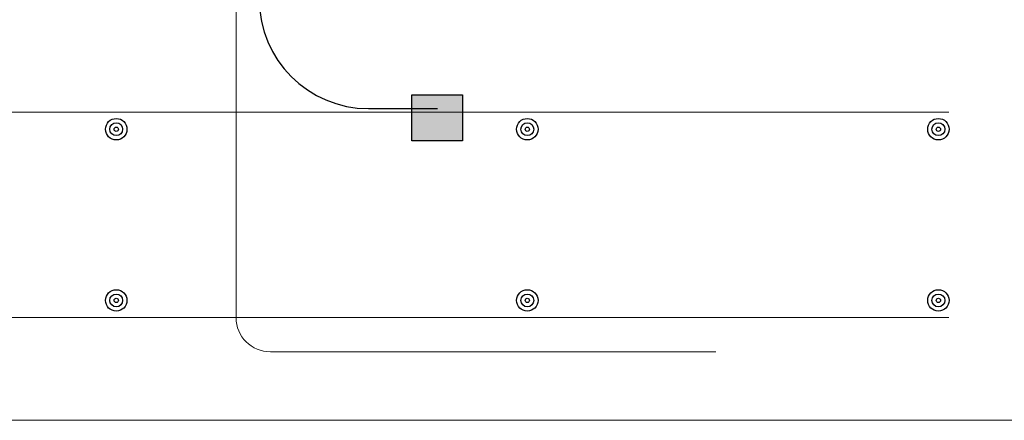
# Model space of a CAD drawing. Header units: inches. Extents: x 294 to 9722, y 170 to 7422.
# Tile 4 of 35: x 1235 to 1361, y 915 to 966. Entities that reach past the tile are written whole.
import ezdxf

# ---------------------------------------------------------------- set-up
doc = ezdxf.new("R2010")
doc.units = ezdxf.units.IN
doc.header["$MEASUREMENT"] = 0
doc.layers.add('E-ANNO-TEXT', color=7, linetype='Continuous', lineweight=25)
doc.layers.add('S-301 Building Sections [E-202 Reference]$0$G-ELECT-REF', color=253, linetype='Continuous', lineweight=9)

# ---------------------------------------------------------------- blocks, each defined once
blk = doc.blocks.new('S-301 Building Sections [E-202 Reference]')
at = {"color": 9}
for centre, radius in [((702.368, 237.447), 0.313), ((714.368, 237.447), 0.313), ((726.368, 237.447), 0.313), ((702.368, 237.447), 0.188), ((702.368, 237.447), 0.0625), ((714.368, 237.447), 0.188), ((714.368, 237.447), 0.0625), ((726.368, 237.447), 0.188), ((726.368, 237.447), 0.0625), ((702.368, 232.447), 0.313), ((702.368, 232.447), 0.188), ((714.368, 232.447), 0.313), ((714.368, 232.447), 0.188), ((726.368, 232.447), 0.313), ((726.368, 232.447), 0.188), ((702.368, 232.447), 0.0625), ((714.368, 232.447), 0.0625), ((726.368, 232.447), 0.0625)]:
    blk.add_circle(centre, radius, dxfattribs=at)
at = {"layer": 'S-301 Building Sections [E-202 Reference]$0$G-ELECT-REF', "color": 9}
for p, q in [((705.868, 231.947), (705.868, 257.772)), ((726.669, 237.947), (654.052, 237.947)), ((726.669, 231.947), (654.052, 231.947)), ((719.868, 230.947), (706.868, 230.947))]:
    blk.add_line(p, q, dxfattribs=at)
at = {"layer": 'S-301 Building Sections [E-202 Reference]$0$G-ELECT-REF', "color": 9, "extrusion": (0, 0, -1)}
blk.add_arc((-706.868, 231.947), 1, 270, 0, dxfattribs=at)
at = {"layer": 'S-301 Building Sections [E-202 Reference]$0$G-ELECT-REF', "color": 9}
blk.add_3dface([(729.368, 228.947), (651.368, 228.947), (651.368, 240.947), (729.368, 240.947)], dxfattribs=at)

msp = doc.modelspace()

# ---------------------------------------------------------------- hatches: boundary and pattern name
at = {"layer": 'E-ANNO-TEXT'}
h = msp.add_hatch(color=0, dxfattribs=at)
h.dxf.hatch_style = 1
h.paths.add_polyline_path([(1291.68194, 956.85719), (1285.16549, 956.85719), (1285.16549, 950.93909), (1291.68194, 950.93909)])

# ---------------------------------------------------------------- linework, layer by layer
at = {"layer": 'E-ANNO-TEXT', "color": 0}
msp.add_line((1279.6223, 955.0786), (1288.48527, 955.0786), dxfattribs=at)
msp.add_lwpolyline([(1291.68194, 956.85719), (1291.68194, 950.93909), (1285.16549, 950.93909), (1285.16549, 956.85719)], close=True, dxfattribs=at)
msp.add_arc((1279.6223, 969.0786), 14, 180, 270, dxfattribs=at)

# ---------------------------------------------------------------- block references
at = {"layer": 'E-ANNO-TEXT', "color": 0, "xscale": 4.39128, "yscale": 4.39128, "zscale": 4.39128}
msp.add_blockref('S-301 Building Sections [E-202 Reference]', (-1837.00104, -90.26287), dxfattribs=at)

doc.saveas('drawing.dxf')
